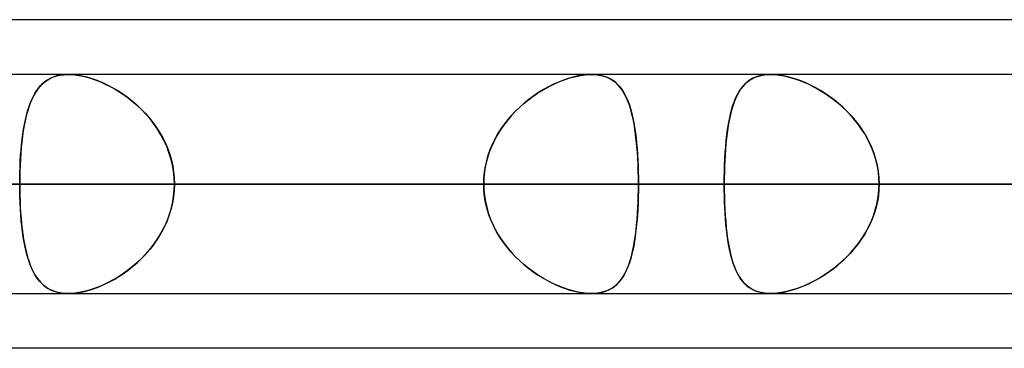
# Model space of a CAD drawing. Header units: millimetres. Extents: x -270 to 270, y -120 to 100.
# Tile 24 of 74: x -90 to -81, y -50 to -47. Entities that reach past the tile are written whole.
import ezdxf

# ---------------------------------------------------------------- set-up
doc = ezdxf.new("R2010")
doc.units = ezdxf.units.MM
doc.layers.add('MAIN-1', color=7, linetype='Continuous')
doc.layers.add('MAIN-2', color=7, linetype='Continuous')

msp = doc.modelspace()

# ---------------------------------------------------------------- linework, layer by layer
at = {"layer": 'MAIN-1'}
for p, q in [((-73.0349, -46.9775), (-138.4973, -46.9775)), ((138.299, -47.4813), (-138.299, -47.4813)), ((-89.2962, -47.4813), (-89.2951, -47.4812)), ((-89.2951, -47.4812), (-89.294, -47.4812)), ((-89.294, -47.4812), (-89.293, -47.4812)), ((-89.293, -47.4812), (-89.2919, -47.4812)), ((-89.2919, -47.4812), (-89.2908, -47.4812)), ((-89.2908, -47.4812), (-89.2898, -47.4812)), ((-138.9628, -48.4888), (138.9628, -48.4888)), ((-138.4234, -49.4963), (138.4234, -49.4963)), ((-89.2923, -49.4963), (-89.2928, -49.4962)), ((-89.2918, -49.4963), (-89.2923, -49.4963)), ((-89.2913, -49.4963), (-89.2918, -49.4963)), ((-89.2909, -49.4963), (-89.2913, -49.4963)), ((-89.2904, -49.4963), (-89.2909, -49.4963)), ((-89.2899, -49.4963), (-89.2904, -49.4963)), ((-72.5946, -50), (-139.2762, -50))]:
    msp.add_line(p, q, dxfattribs=at)
at = {"layer": 'MAIN-2'}
for p, q in [((-89.458, -47.5176), (-89.4852, -47.5331)), ((-89.4788, -47.5291), (-89.453, -47.5151)), ((-89.4287, -47.5047), (-89.458, -47.5176)), ((-89.453, -47.5151), (-89.4253, -47.5034)), ((-89.3971, -47.4945), (-89.4287, -47.5047)), ((-89.4253, -47.5034), (-89.3957, -47.4941)), ((-89.3633, -47.4871), (-89.3971, -47.4945)), ((-89.3957, -47.4941), (-89.3641, -47.4873)), ((-89.3641, -47.4873), (-89.3309, -47.483)), ((-89.3275, -47.4827), (-89.3633, -47.4871)), ((-89.3309, -47.483), (-89.2962, -47.4813)), ((-89.2899, -47.4812), (-89.3275, -47.4827)), ((-89.2493, -47.4828), (-89.2899, -47.4812)), ((-89.2898, -47.4812), (-89.252, -47.4826)), ((-89.252, -47.4826), (-89.2126, -47.4867)), ((-89.2069, -47.4875), (-89.2493, -47.4828)), ((-89.2126, -47.4867), (-89.1715, -47.4935)), ((-89.1628, -47.4953), (-89.2069, -47.4875)), ((-89.1715, -47.4935), (-89.1293, -47.5031)), ((-89.1172, -47.5062), (-89.1628, -47.4953)), ((-89.1293, -47.5031), (-89.0864, -47.5152)), ((-89.0709, -47.5201), (-89.1172, -47.5062)), ((-89.0864, -47.5152), (-89.043, -47.5297)), ((-89.0241, -47.5368), (-89.0709, -47.5201)), ((-84.6838, -47.5176), (-84.7292, -47.5331)), ((-84.7122, -47.527), (-84.6697, -47.5132)), ((-84.6391, -47.5047), (-84.6838, -47.5176)), ((-84.6697, -47.5132), (-84.6278, -47.5018)), ((-84.595, -47.4945), (-84.6391, -47.5047)), ((-84.6278, -47.5018), (-84.5865, -47.4928)), ((-84.552, -47.4871), (-84.595, -47.4945)), ((-84.5865, -47.4928), (-84.5465, -47.4864)), ((-84.5107, -47.4827), (-84.552, -47.4871)), ((-84.5465, -47.4864), (-84.5081, -47.4825)), ((-84.4713, -47.4812), (-84.5107, -47.4827)), ((-84.5081, -47.4825), (-84.4712, -47.4812)), ((-84.4327, -47.4828), (-84.4713, -47.4812)), ((-84.4712, -47.4812), (-84.4351, -47.4826)), ((-84.4351, -47.4826), (-84.4008, -47.4867)), ((-84.3961, -47.4875), (-84.4327, -47.4828)), ((-84.4008, -47.4867), (-84.3682, -47.4935)), ((-84.3616, -47.4953), (-84.3961, -47.4875)), ((-84.3682, -47.4935), (-84.3377, -47.5031)), ((-84.3294, -47.5062), (-84.3616, -47.4953)), ((-84.3377, -47.5031), (-84.3093, -47.5152)), ((-84.2997, -47.5201), (-84.3294, -47.5062)), ((-84.3093, -47.5152), (-84.2831, -47.5297)), ((-84.2723, -47.5368), (-84.2997, -47.5201)), ((-83.0182, -47.5369), (-82.991, -47.5202)), ((-82.9836, -47.5164), (-83.0101, -47.5315)), ((-82.991, -47.5202), (-82.9614, -47.5063)), ((-82.955, -47.5038), (-82.9836, -47.5164)), ((-82.9614, -47.5063), (-82.9293, -47.4954)), ((-82.9242, -47.494), (-82.955, -47.5038)), ((-82.9293, -47.4954), (-82.8948, -47.4875)), ((-82.8911, -47.4869), (-82.9242, -47.494)), ((-82.8948, -47.4875), (-82.8581, -47.4828)), ((-82.8561, -47.4826), (-82.8911, -47.4869)), ((-82.8581, -47.4828), (-82.8195, -47.4812)), ((-82.8195, -47.4812), (-82.8561, -47.4826)), ((-82.7822, -47.4825), (-82.8195, -47.4812)), ((-82.8195, -47.4812), (-82.7801, -47.4827)), ((-82.7434, -47.4865), (-82.7822, -47.4825)), ((-82.7801, -47.4827), (-82.7389, -47.4871)), ((-82.7031, -47.493), (-82.7434, -47.4865)), ((-82.7389, -47.4871), (-82.696, -47.4944)), ((-82.6615, -47.5021), (-82.7031, -47.493)), ((-82.696, -47.4944), (-82.6519, -47.5046)), ((-82.6192, -47.5137), (-82.6615, -47.5021)), ((-82.6519, -47.5046), (-82.6069, -47.5174)), ((-82.5763, -47.5276), (-82.6192, -47.5137)), ((-82.6069, -47.5174), (-82.5615, -47.5329)), ((-89.5827, -47.6308), (-89.5649, -47.6064)), ((-89.555, -47.5944), (-89.575, -47.6198)), ((-89.5649, -47.6064), (-89.5458, -47.5841)), ((-89.5335, -47.5716), (-89.555, -47.5944)), ((-89.5458, -47.5841), (-89.5251, -47.5637)), ((-89.5103, -47.5511), (-89.5335, -47.5716)), ((-89.5251, -47.5637), (-89.5028, -47.5453)), ((-89.4852, -47.5331), (-89.5103, -47.5511)), ((-89.5028, -47.5453), (-89.4788, -47.5291)), ((-89.043, -47.5297), (-88.9993, -47.5467)), ((-88.9771, -47.5562), (-89.0241, -47.5368)), ((-88.9993, -47.5467), (-88.9555, -47.566)), ((-88.9301, -47.5782), (-88.9771, -47.5562)), ((-88.9555, -47.566), (-88.9117, -47.5876)), ((-88.8833, -47.6028), (-88.9301, -47.5782)), ((-88.9117, -47.5876), (-88.8679, -47.6115)), ((-88.8371, -47.6298), (-88.8833, -47.6028)), ((-88.8679, -47.6115), (-88.8244, -47.6377)), ((-84.9256, -47.6279), (-84.8833, -47.6037)), ((-84.8662, -47.5944), (-84.9119, -47.6198)), ((-84.8833, -47.6037), (-84.8407, -47.5814)), ((-84.8205, -47.5716), (-84.8662, -47.5944)), ((-84.8407, -47.5814), (-84.7979, -47.5611)), ((-84.7748, -47.5511), (-84.8205, -47.5716)), ((-84.7979, -47.5611), (-84.755, -47.543)), ((-84.7292, -47.5331), (-84.7748, -47.5511)), ((-84.755, -47.543), (-84.7122, -47.527)), ((-84.2831, -47.5297), (-84.2588, -47.5467)), ((-84.2472, -47.5562), (-84.2723, -47.5368)), ((-84.2588, -47.5467), (-84.2363, -47.566)), ((-84.2241, -47.5782), (-84.2472, -47.5562)), ((-84.2363, -47.566), (-84.2156, -47.5876)), ((-84.2031, -47.6028), (-84.2241, -47.5782)), ((-84.2156, -47.5876), (-84.1965, -47.6115)), ((-84.1838, -47.6298), (-84.2031, -47.6028)), ((-84.1965, -47.6115), (-84.1788, -47.6377)), ((-83.1059, -47.6303), (-83.0868, -47.603)), ((-83.0777, -47.5917), (-83.0967, -47.6164)), ((-83.0868, -47.603), (-83.066, -47.5784)), ((-83.057, -47.5692), (-83.0777, -47.5917)), ((-83.066, -47.5784), (-83.0431, -47.5564)), ((-83.0345, -47.5491), (-83.057, -47.5692)), ((-83.0431, -47.5564), (-83.0182, -47.5369)), ((-83.0101, -47.5315), (-83.0345, -47.5491)), ((-82.5332, -47.5437), (-82.5763, -47.5276)), ((-82.5615, -47.5329), (-82.5157, -47.5508)), ((-82.4899, -47.562), (-82.5332, -47.5437)), ((-82.5157, -47.5508), (-82.4699, -47.5712)), ((-82.4467, -47.5824), (-82.4899, -47.562)), ((-82.4699, -47.5712), (-82.4242, -47.5939)), ((-82.4038, -47.6048), (-82.4467, -47.5824)), ((-82.4242, -47.5939), (-82.3785, -47.619)), ((-82.3613, -47.6291), (-82.4038, -47.6048)), ((-89.6289, -47.7164), (-89.6146, -47.6858)), ((-89.6105, -47.6778), (-89.6262, -47.7103)), ((-89.6146, -47.6858), (-89.5992, -47.6573)), ((-89.5934, -47.6476), (-89.6105, -47.6778)), ((-89.5992, -47.6573), (-89.5827, -47.6308)), ((-89.575, -47.6198), (-89.5934, -47.6476)), ((-88.7912, -47.6594), (-88.8371, -47.6298)), ((-88.8244, -47.6377), (-88.7813, -47.6661)), ((-88.7459, -47.6916), (-88.7912, -47.6594)), ((-88.7813, -47.6661), (-88.7388, -47.6969)), ((-88.7014, -47.7263), (-88.7459, -47.6916)), ((-88.7388, -47.6969), (-88.6971, -47.7298)), ((-85.0503, -47.7133), (-85.0093, -47.6828)), ((-85.0022, -47.6778), (-85.0464, -47.7103)), ((-85.0093, -47.6828), (-84.9676, -47.6543)), ((-84.9573, -47.6476), (-85.0022, -47.6778)), ((-84.9676, -47.6543), (-84.9256, -47.6279)), ((-84.9119, -47.6198), (-84.9573, -47.6476)), ((-84.1661, -47.6594), (-84.1838, -47.6298)), ((-84.1788, -47.6377), (-84.1625, -47.6661)), ((-84.1498, -47.6916), (-84.1661, -47.6594)), ((-84.1625, -47.6661), (-84.1474, -47.6969)), ((-84.135, -47.7263), (-84.1498, -47.6916)), ((-84.1474, -47.6969), (-84.1336, -47.7298)), ((-83.1445, -47.7038), (-83.1577, -47.7371)), ((-83.1541, -47.7275), (-83.1395, -47.6925)), ((-83.13, -47.6726), (-83.1445, -47.7038)), ((-83.1395, -47.6925), (-83.1235, -47.6601)), ((-83.1141, -47.6434), (-83.13, -47.6726)), ((-83.1235, -47.6601), (-83.1059, -47.6303)), ((-83.0967, -47.6164), (-83.1141, -47.6434)), ((-82.3785, -47.619), (-82.333, -47.6466)), ((-82.3191, -47.6555), (-82.3613, -47.6291)), ((-82.333, -47.6466), (-82.288, -47.6765)), ((-82.2773, -47.684), (-82.3191, -47.6555)), ((-82.288, -47.6765), (-82.2436, -47.7088)), ((-82.2362, -47.7145), (-82.2773, -47.684)), ((-89.6539, -47.7824), (-89.666, -47.8218)), ((-89.6656, -47.8201), (-89.6543, -47.7836)), ((-89.6543, -47.7836), (-89.6421, -47.749)), ((-89.6407, -47.7452), (-89.6539, -47.7824)), ((-89.6421, -47.749), (-89.6289, -47.7164)), ((-89.6262, -47.7103), (-89.6407, -47.7452)), ((-88.6581, -47.7635), (-88.7014, -47.7263)), ((-88.6971, -47.7298), (-88.6565, -47.7649)), ((-88.6161, -47.8032), (-88.6581, -47.7635)), ((-88.6565, -47.7649), (-88.6171, -47.8022)), ((-85.1316, -47.7824), (-85.1722, -47.8218)), ((-85.1676, -47.8171), (-85.1296, -47.7805)), ((-85.0896, -47.7452), (-85.1316, -47.7824)), ((-85.1296, -47.7805), (-85.0904, -47.7459)), ((-85.0904, -47.7459), (-85.0503, -47.7133)), ((-85.0464, -47.7103), (-85.0896, -47.7452)), ((-84.1214, -47.7635), (-84.135, -47.7263)), ((-84.1336, -47.7298), (-84.1209, -47.7649)), ((-84.109, -47.8032), (-84.1214, -47.7635)), ((-84.1209, -47.7649), (-84.1094, -47.8022)), ((-83.1697, -47.7723), (-83.1807, -47.8094)), ((-83.1795, -47.805), (-83.1674, -47.765)), ((-83.1577, -47.7371), (-83.1697, -47.7723)), ((-83.1674, -47.765), (-83.1541, -47.7275)), ((-82.2436, -47.7088), (-82.2001, -47.7435)), ((-82.1959, -47.7471), (-82.2362, -47.7145)), ((-82.2001, -47.7435), (-82.1578, -47.7805)), ((-82.1565, -47.7817), (-82.1959, -47.7471)), ((-82.1578, -47.7805), (-82.1169, -47.8197)), ((-82.1184, -47.8182), (-82.1565, -47.7817)), ((-89.6771, -47.8632), (-89.6871, -47.9067)), ((-89.6854, -47.899), (-89.6759, -47.8586)), ((-89.666, -47.8218), (-89.6771, -47.8632)), ((-89.6759, -47.8586), (-89.6656, -47.8201)), ((-88.6171, -47.8022), (-88.5793, -47.8414)), ((-88.5757, -47.8454), (-88.6161, -47.8032)), ((-88.5793, -47.8414), (-88.5432, -47.8826)), ((-88.5372, -47.8899), (-88.5757, -47.8454)), ((-88.5432, -47.8826), (-88.5091, -47.9256)), ((-85.2109, -47.8632), (-85.2477, -47.9067)), ((-85.2391, -47.8962), (-85.2042, -47.8557)), ((-85.1722, -47.8218), (-85.2109, -47.8632)), ((-85.2042, -47.8557), (-85.1676, -47.8171)), ((-84.1094, -47.8022), (-84.0988, -47.8414)), ((-84.0979, -47.8454), (-84.109, -47.8032)), ((-84.0988, -47.8414), (-84.0893, -47.8826)), ((-84.0877, -47.8899), (-84.0979, -47.8454)), ((-84.0893, -47.8826), (-84.0807, -47.9256)), ((-83.2001, -47.892), (-83.1904, -47.8474)), ((-83.1906, -47.8484), (-83.1996, -47.8892)), ((-83.1807, -47.8094), (-83.1906, -47.8484)), ((-83.1904, -47.8474), (-83.1795, -47.805)), ((-82.0817, -47.8567), (-82.1184, -47.8182)), ((-82.1169, -47.8197), (-82.0776, -47.8612)), ((-82.0465, -47.8971), (-82.0817, -47.8567)), ((-82.0776, -47.8612), (-82.0403, -47.9047)), ((-89.6961, -47.9521), (-89.7041, -47.9994)), ((-89.7017, -47.9847), (-89.694, -47.9411)), ((-89.6871, -47.9067), (-89.6961, -47.9521)), ((-89.694, -47.9411), (-89.6854, -47.899)), ((-88.5009, -47.9366), (-88.5372, -47.8899)), ((-88.5091, -47.9256), (-88.4772, -47.9703)), ((-88.4673, -47.9852), (-88.5009, -47.9366)), ((-88.4772, -47.9703), (-88.4476, -48.0167)), ((-85.2823, -47.9521), (-85.3144, -47.9994)), ((-85.3031, -47.9822), (-85.2722, -47.9384)), ((-85.2477, -47.9067), (-85.2823, -47.9521)), ((-85.2722, -47.9384), (-85.2391, -47.8962)), ((-84.0787, -47.9366), (-84.0877, -47.8899)), ((-84.0807, -47.9256), (-84.073, -47.9703)), ((-84.0707, -47.9852), (-84.0787, -47.9366)), ((-84.073, -47.9703), (-84.0661, -48.0167)), ((-83.2149, -47.976), (-83.2213, -48.0219)), ((-83.2166, -47.9874), (-83.2089, -47.9387)), ((-83.2077, -47.9318), (-83.2149, -47.976)), ((-83.2089, -47.9387), (-83.2001, -47.892)), ((-83.1996, -47.8892), (-83.2077, -47.9318)), ((-82.0133, -47.9393), (-82.0465, -47.8971)), ((-82.0403, -47.9047), (-82.0053, -47.9501)), ((-81.9821, -47.983), (-82.0133, -47.9393)), ((-82.0053, -47.9501), (-81.9726, -47.9975)), ((-89.7112, -48.0485), (-89.7174, -48.0994)), ((-89.7148, -48.0767), (-89.7086, -48.03)), ((-89.7041, -47.9994), (-89.7112, -48.0485)), ((-89.7086, -48.03), (-89.7017, -47.9847)), ((-88.4364, -48.0357), (-88.4673, -47.9852)), ((-88.4476, -48.0167), (-88.4204, -48.0647)), ((-88.4085, -48.088), (-88.4364, -48.0357)), ((-88.4204, -48.0647), (-88.3959, -48.1143)), ((-85.344, -48.0485), (-85.3708, -48.0994)), ((-85.3582, -48.0745), (-85.3319, -48.0276)), ((-85.3144, -47.9994), (-85.344, -48.0485)), ((-85.3319, -48.0276), (-85.3031, -47.9822)), ((-84.0636, -48.0357), (-84.0707, -47.9852)), ((-84.0661, -48.0167), (-84.0601, -48.0647)), ((-84.0575, -48.088), (-84.0636, -48.0357)), ((-84.0601, -48.0647), (-84.0548, -48.1143)), ((-83.227, -48.0694), (-83.2319, -48.1183)), ((-83.2292, -48.0901), (-83.2233, -48.0379)), ((-83.2213, -48.0219), (-83.227, -48.0694)), ((-83.2233, -48.0379), (-83.2166, -47.9874)), ((-81.9532, -48.0284), (-81.9821, -47.983)), ((-81.9726, -47.9975), (-81.9425, -48.0467)), ((-81.9268, -48.0752), (-81.9532, -48.0284)), ((-81.9425, -48.0467), (-81.9152, -48.0977)), ((-89.7228, -48.1518), (-89.7273, -48.2056)), ((-89.7248, -48.1745), (-89.7202, -48.1249)), ((-89.7174, -48.0994), (-89.7228, -48.1518)), ((-89.7202, -48.1249), (-89.7148, -48.0767)), ((-88.3837, -48.142), (-88.4085, -48.088)), ((-88.3959, -48.1143), (-88.3742, -48.1652)), ((-88.3623, -48.1976), (-88.3837, -48.142)), ((-85.3946, -48.1518), (-85.415, -48.2056)), ((-85.403, -48.1727), (-85.3819, -48.1229)), ((-85.3708, -48.0994), (-85.3946, -48.1518)), ((-85.3819, -48.1229), (-85.3582, -48.0745)), ((-84.0522, -48.142), (-84.0575, -48.088)), ((-84.0548, -48.1143), (-84.0502, -48.1652)), ((-84.0478, -48.1976), (-84.0522, -48.142)), ((-83.2383, -48.1994), (-83.2342, -48.144)), ((-83.2319, -48.1183), (-83.2361, -48.1685)), ((-83.2342, -48.144), (-83.2292, -48.0901)), ((-81.9029, -48.1236), (-81.9268, -48.0752)), ((-81.9152, -48.0977), (-81.891, -48.1504)), ((-81.8817, -48.1733), (-81.9029, -48.1236)), ((-81.891, -48.1504), (-81.8701, -48.2045)), ((-89.732, -48.2766), (-89.7288, -48.2251)), ((-89.7273, -48.2056), (-89.731, -48.2607)), ((-89.7288, -48.2251), (-89.7248, -48.1745)), ((-88.3742, -48.1652), (-88.3557, -48.2172)), ((-88.3445, -48.2544), (-88.3623, -48.1976)), ((-88.3557, -48.2172), (-88.3403, -48.2701)), ((-85.436, -48.2754), (-85.4211, -48.2237)), ((-85.415, -48.2056), (-85.4321, -48.2607)), ((-85.4211, -48.2237), (-85.403, -48.1727)), ((-84.0502, -48.1652), (-84.0464, -48.2172)), ((-84.0442, -48.2544), (-84.0478, -48.1976)), ((-84.0464, -48.2172), (-84.0433, -48.2701)), ((-83.2397, -48.2199), (-83.2426, -48.2724)), ((-83.2418, -48.2558), (-83.2383, -48.1994)), ((-83.2361, -48.1685), (-83.2397, -48.2199)), ((-81.8635, -48.2242), (-81.8817, -48.1733)), ((-81.8701, -48.2045), (-81.8528, -48.2597)), ((-81.8484, -48.2759), (-81.8635, -48.2242)), ((-89.7362, -48.3816), (-89.7344, -48.3288)), ((-89.7339, -48.3168), (-89.736, -48.3737)), ((-89.7344, -48.3288), (-89.732, -48.2766)), ((-89.731, -48.2607), (-89.7339, -48.3168)), ((-88.3306, -48.312), (-88.3445, -48.2544)), ((-88.3403, -48.2701), (-88.3282, -48.3238)), ((-88.3205, -48.3703), (-88.3306, -48.312)), ((-88.3282, -48.3238), (-88.3195, -48.3782)), ((-85.4563, -48.381), (-85.4478, -48.3279)), ((-85.4456, -48.3168), (-85.4553, -48.3737)), ((-85.4478, -48.3279), (-85.436, -48.2754)), ((-85.4321, -48.2607), (-85.4456, -48.3168)), ((-84.0414, -48.312), (-84.0442, -48.2544)), ((-84.0433, -48.2701), (-84.0409, -48.3238)), ((-84.0394, -48.3703), (-84.0414, -48.312)), ((-84.0409, -48.3238), (-84.0392, -48.3782)), ((-83.2448, -48.3258), (-83.2464, -48.3797)), ((-83.2462, -48.371), (-83.2444, -48.313)), ((-83.2426, -48.2724), (-83.2448, -48.3258)), ((-83.2444, -48.313), (-83.2418, -48.2558)), ((-81.8528, -48.2597), (-81.8391, -48.3158)), ((-81.8366, -48.3283), (-81.8484, -48.2759)), ((-81.8391, -48.3158), (-81.8292, -48.3728)), ((-81.828, -48.3813), (-81.8366, -48.3283)), ((-89.7372, -48.431), (-89.7376, -48.4888)), ((-89.7373, -48.4349), (-89.7362, -48.3816)), ((-89.736, -48.3737), (-89.7372, -48.431)), ((-88.3144, -48.4293), (-88.3205, -48.3703)), ((-88.3195, -48.3782), (-88.3141, -48.4332)), ((-88.3124, -48.4888), (-88.3144, -48.4293)), ((-85.4612, -48.431), (-85.4631, -48.4888)), ((-85.4614, -48.4346), (-85.4563, -48.381)), ((-85.4553, -48.3737), (-85.4612, -48.431)), ((-84.0383, -48.4293), (-84.0394, -48.3703)), ((-84.0392, -48.3782), (-84.0382, -48.4332)), ((-84.0379, -48.4888), (-84.0383, -48.4293)), ((-83.2477, -48.4888), (-83.2473, -48.4296)), ((-83.2473, -48.4296), (-83.2462, -48.371)), ((-83.2464, -48.3797), (-83.2473, -48.4341)), ((-81.8292, -48.3728), (-81.8231, -48.4305)), ((-81.8229, -48.4348), (-81.828, -48.3813)), ((-81.8231, -48.4305), (-81.8211, -48.4888)), ((138.9628, -48.4888), (-138.9628, -48.4888)), ((137.4307, -48.4888), (-137.4307, -48.4888)), ((-137.4307, -48.4888), (137.4307, -48.4888)), ((-127.7372, -48.4888), (127.7372, -48.4888)), ((127.7372, -48.4888), (-127.7372, -48.4888)), ((126.3116, -48.4888), (-126.3116, -48.4888)), ((-126.3116, -48.4888), (126.3116, -48.4888)), ((-116.6172, -48.4888), (116.6172, -48.4888)), ((116.6172, -48.4888), (-116.6172, -48.4888)), ((115.1915, -48.4888), (-115.1915, -48.4888)), ((-115.1915, -48.4888), (115.1915, -48.4888)), ((-108.2055, -48.4888), (-80.6678, -48.4888)), ((-80.6678, -48.4888), (-108.2055, -48.4888)), ((-79.0786, -48.4888), (-106.1905, -48.4888)), ((-106.1905, -48.4888), (-79.0786, -48.4888)), ((-105.496, -48.4888), (105.496, -48.4888)), ((105.496, -48.4888), (-105.496, -48.4888)), ((104.0701, -48.4888), (-104.0701, -48.4888)), ((-104.0701, -48.4888), (104.0701, -48.4888)), ((-85.4631, -48.4888), (-95.1545, -48.4888)), ((-95.1545, -48.4888), (-85.4631, -48.4888)), ((-94.373, -48.4888), (94.373, -48.4888)), ((94.373, -48.4888), (-94.373, -48.4888)), ((92.9468, -48.4888), (-92.9468, -48.4888)), ((-92.9468, -48.4888), (92.9468, -48.4888)), ((-92.9468, -48.4888), (-83.2477, -48.4888)), ((-83.2477, -48.4888), (-92.9468, -48.4888)), ((-80.6678, -48.4888), (-90.37, -48.4888)), ((-90.37, -48.4888), (-80.6678, -48.4888)), ((-89.7376, -48.4888), (-89.7373, -48.4349)), ((-89.7376, -48.4888), (-85.4631, -48.4888)), ((-89.7372, -48.5463), (-89.7376, -48.4888)), ((-89.7376, -48.4888), (-89.7373, -48.5429)), ((-85.4631, -48.4888), (-89.7376, -48.4888)), ((-88.3124, -48.4888), (-88.3144, -48.5482)), ((-88.3141, -48.4332), (-88.3124, -48.4888)), ((-88.3141, -48.5443), (-88.3124, -48.4888)), ((-84.0379, -48.4888), (-88.3124, -48.4888)), ((-88.3124, -48.4888), (-84.0379, -48.4888)), ((-88.3124, -48.4888), (-78.6202, -48.4888)), ((-78.6202, -48.4888), (-88.3124, -48.4888)), ((-85.4631, -48.4888), (-85.4614, -48.4346)), ((-85.4631, -48.4888), (-85.4614, -48.5429)), ((-85.4612, -48.5465), (-85.4631, -48.4888)), ((-84.0379, -48.4888), (-84.0383, -48.5482)), ((-84.0382, -48.4332), (-84.0379, -48.4888)), ((-84.0382, -48.5443), (-84.0379, -48.4888)), ((-74.3458, -48.4888), (-84.0379, -48.4888)), ((-84.0379, -48.4888), (-74.3458, -48.4888)), ((-83.2473, -48.4341), (-83.2477, -48.4888)), ((-83.2477, -48.4888), (83.2477, -48.4888)), ((-83.2473, -48.5434), (-83.2477, -48.4888)), ((-83.2477, -48.4888), (-83.2473, -48.5479)), ((83.2477, -48.4888), (-83.2477, -48.4888)), ((-81.8231, -48.547), (-81.8211, -48.4888)), ((-81.8211, -48.4888), (-81.8229, -48.4348)), ((-81.8211, -48.4888), (-81.8229, -48.5427)), ((81.8211, -48.4888), (-81.8211, -48.4888)), ((-81.8211, -48.4888), (81.8211, -48.4888)), ((-81.8211, -48.4888), (-72.1189, -48.4888)), ((-72.1189, -48.4888), (-81.8211, -48.4888)), ((-89.7373, -48.5429), (-89.7362, -48.5965)), ((-89.736, -48.6035), (-89.7372, -48.5463)), ((-89.7362, -48.5965), (-89.7344, -48.6496)), ((-89.7339, -48.6603), (-89.736, -48.6035)), ((-88.3205, -48.6072), (-88.3306, -48.6655)), ((-88.3282, -48.6537), (-88.3195, -48.5993)), ((-88.3144, -48.5482), (-88.3205, -48.6072)), ((-88.3195, -48.5993), (-88.3141, -48.5443)), ((-85.4614, -48.5429), (-85.4563, -48.5965)), ((-85.4553, -48.6038), (-85.4612, -48.5465)), ((-85.4563, -48.5965), (-85.4478, -48.6496)), ((-85.4456, -48.6607), (-85.4553, -48.6038)), ((-84.0394, -48.6072), (-84.0414, -48.6655)), ((-84.0409, -48.6537), (-84.0392, -48.5993)), ((-84.0383, -48.5482), (-84.0394, -48.6072)), ((-84.0392, -48.5993), (-84.0382, -48.5443)), ((-83.2464, -48.5978), (-83.2473, -48.5434)), ((-83.2473, -48.5479), (-83.2462, -48.6065)), ((-83.2448, -48.6517), (-83.2464, -48.5978)), ((-83.2462, -48.6065), (-83.2444, -48.6645)), ((-81.8391, -48.6617), (-81.8292, -48.6047)), ((-81.828, -48.5962), (-81.8366, -48.6492)), ((-81.8292, -48.6047), (-81.8231, -48.547)), ((-81.8229, -48.5427), (-81.828, -48.5962)), ((-89.7344, -48.6496), (-89.7319, -48.7021)), ((-89.7311, -48.7163), (-89.7339, -48.6603)), ((-89.7319, -48.7021), (-89.7287, -48.7538)), ((-88.3306, -48.6655), (-88.3445, -48.7231)), ((-88.3403, -48.7074), (-88.3282, -48.6537)), ((-85.4478, -48.6496), (-85.436, -48.7021)), ((-85.4321, -48.7169), (-85.4456, -48.6607)), ((-85.436, -48.7021), (-85.4211, -48.7538)), ((-84.0414, -48.6655), (-84.0442, -48.7231)), ((-84.0433, -48.7074), (-84.0409, -48.6537)), ((-83.2426, -48.7051), (-83.2448, -48.6517)), ((-83.2444, -48.6645), (-83.2418, -48.7217)), ((-81.8484, -48.7016), (-81.8635, -48.7533)), ((-81.8528, -48.7178), (-81.8391, -48.6617)), ((-81.8366, -48.6492), (-81.8484, -48.7016)), ((-89.7274, -48.7712), (-89.7311, -48.7163)), ((-89.7287, -48.7538), (-89.7247, -48.8048)), ((-89.7229, -48.8249), (-89.7274, -48.7712)), ((-88.3623, -48.7799), (-88.3837, -48.8355)), ((-88.3742, -48.8122), (-88.3557, -48.7603)), ((-88.3445, -48.7231), (-88.3623, -48.7799)), ((-88.3557, -48.7603), (-88.3403, -48.7074)), ((-85.415, -48.7719), (-85.4321, -48.7169)), ((-85.4211, -48.7538), (-85.403, -48.8048)), ((-85.3946, -48.8257), (-85.415, -48.7719)), ((-84.0478, -48.7799), (-84.0522, -48.8355)), ((-84.0502, -48.8122), (-84.0464, -48.7603)), ((-84.0442, -48.7231), (-84.0478, -48.7799)), ((-84.0464, -48.7603), (-84.0433, -48.7074)), ((-83.2397, -48.7576), (-83.2426, -48.7051)), ((-83.2418, -48.7217), (-83.2383, -48.7781)), ((-83.2361, -48.809), (-83.2397, -48.7576)), ((-83.2383, -48.7781), (-83.2342, -48.8335)), ((-81.891, -48.8271), (-81.8701, -48.773)), ((-81.8635, -48.7533), (-81.8817, -48.8042)), ((-81.8701, -48.773), (-81.8528, -48.7178)), ((-89.7247, -48.8048), (-89.72, -48.8546)), ((-89.7175, -48.8772), (-89.7229, -48.8249)), ((-89.72, -48.8546), (-89.7145, -48.903)), ((-89.7113, -48.9279), (-89.7175, -48.8772)), ((-88.4204, -48.9128), (-88.3959, -48.8632)), ((-88.3837, -48.8355), (-88.4085, -48.8895)), ((-88.3959, -48.8632), (-88.3742, -48.8122)), ((-85.403, -48.8048), (-85.3819, -48.8546)), ((-85.3708, -48.8781), (-85.3946, -48.8257)), ((-85.3819, -48.8546), (-85.3582, -48.903)), ((-85.344, -48.929), (-85.3708, -48.8781)), ((-84.0601, -48.9128), (-84.0548, -48.8632)), ((-84.0522, -48.8355), (-84.0575, -48.8895)), ((-84.0548, -48.8632), (-84.0502, -48.8122)), ((-83.2319, -48.8592), (-83.2361, -48.809)), ((-83.2342, -48.8335), (-83.2292, -48.8874)), ((-83.227, -48.9081), (-83.2319, -48.8592)), ((-81.9425, -48.9308), (-81.9152, -48.8798)), ((-81.9029, -48.8539), (-81.9268, -48.9023)), ((-81.9152, -48.8798), (-81.891, -48.8271)), ((-81.8817, -48.8042), (-81.9029, -48.8539)), ((-89.7145, -48.903), (-89.7083, -48.9499)), ((-89.7043, -48.977), (-89.7113, -48.9279)), ((-89.7083, -48.9499), (-89.7013, -48.9953)), ((-88.4772, -49.0072), (-88.4476, -48.9608)), ((-88.4364, -48.9418), (-88.4673, -48.9923)), ((-88.4476, -48.9608), (-88.4204, -48.9128)), ((-88.4085, -48.8895), (-88.4364, -48.9418)), ((-85.3582, -48.903), (-85.3319, -48.9499)), ((-85.3144, -48.9781), (-85.344, -48.929)), ((-85.3319, -48.9499), (-85.3031, -48.9953)), ((-84.073, -49.0072), (-84.0661, -48.9608)), ((-84.0636, -48.9418), (-84.0707, -48.9923)), ((-84.0661, -48.9608), (-84.0601, -48.9128)), ((-84.0575, -48.8895), (-84.0636, -48.9418)), ((-83.2292, -48.8874), (-83.2233, -48.9396)), ((-83.2213, -48.9556), (-83.227, -48.9081)), ((-83.2233, -48.9396), (-83.2166, -48.9901)), ((-83.2149, -49.0015), (-83.2213, -48.9556)), ((-81.9532, -48.9491), (-81.9821, -48.9945)), ((-81.9726, -48.98), (-81.9425, -48.9308)), ((-81.9268, -48.9023), (-81.9532, -48.9491)), ((-89.6963, -49.0242), (-89.7043, -48.977)), ((-89.7013, -48.9953), (-89.6935, -49.0391)), ((-89.6873, -49.0695), (-89.6963, -49.0242)), ((-89.6935, -49.0391), (-89.6848, -49.0813)), ((-88.5432, -49.0949), (-88.5091, -49.0519)), ((-88.5009, -49.0409), (-88.5372, -49.0876)), ((-88.5091, -49.0519), (-88.4772, -49.0072)), ((-88.4673, -48.9923), (-88.5009, -49.0409)), ((-85.2823, -49.0254), (-85.3144, -48.9781)), ((-85.3031, -48.9953), (-85.2722, -49.0391)), ((-85.2477, -49.0708), (-85.2823, -49.0254)), ((-85.2722, -49.0391), (-85.2391, -49.0813)), ((-84.0893, -49.0949), (-84.0807, -49.0519)), ((-84.0787, -49.0409), (-84.0877, -49.0876)), ((-84.0807, -49.0519), (-84.073, -49.0072)), ((-84.0707, -48.9923), (-84.0787, -49.0409)), ((-83.2166, -48.9901), (-83.2089, -49.0388)), ((-83.2077, -49.0457), (-83.2149, -49.0015)), ((-83.2089, -49.0388), (-83.2001, -49.0855)), ((-83.1996, -49.0883), (-83.2077, -49.0457)), ((-82.0133, -49.0382), (-82.0465, -49.0804)), ((-82.0403, -49.0728), (-82.0053, -49.0274)), ((-81.9821, -48.9945), (-82.0133, -49.0382)), ((-82.0053, -49.0274), (-81.9726, -48.98)), ((-89.6774, -49.1129), (-89.6873, -49.0695)), ((-89.6848, -49.0813), (-89.6752, -49.1218)), ((-89.6664, -49.1544), (-89.6774, -49.1129)), ((-89.6752, -49.1218), (-89.6647, -49.1604)), ((-89.6544, -49.1937), (-89.6664, -49.1544)), ((-88.6171, -49.1753), (-88.5793, -49.136)), ((-88.5757, -49.1321), (-88.6161, -49.1743)), ((-88.5793, -49.136), (-88.5432, -49.0949)), ((-88.5372, -49.0876), (-88.5757, -49.1321)), ((-85.2109, -49.1143), (-85.2477, -49.0708)), ((-85.2391, -49.0813), (-85.2042, -49.1218)), ((-85.1722, -49.1557), (-85.2109, -49.1143)), ((-85.2042, -49.1218), (-85.1676, -49.1604)), ((-85.1316, -49.1951), (-85.1722, -49.1557)), ((-84.1094, -49.1753), (-84.0988, -49.136)), ((-84.0979, -49.1321), (-84.109, -49.1743)), ((-84.0988, -49.136), (-84.0893, -49.0949)), ((-84.0877, -49.0876), (-84.0979, -49.1321)), ((-83.2001, -49.0855), (-83.1904, -49.1301)), ((-83.1906, -49.1291), (-83.1996, -49.0883)), ((-83.1807, -49.1681), (-83.1906, -49.1291)), ((-83.1904, -49.1301), (-83.1795, -49.1725)), ((-82.1578, -49.197), (-82.1169, -49.1578)), ((-82.0817, -49.1208), (-82.1184, -49.1593)), ((-82.1169, -49.1578), (-82.0776, -49.1163)), ((-82.0465, -49.0804), (-82.0817, -49.1208)), ((-82.0776, -49.1163), (-82.0403, -49.0728)), ((-89.6647, -49.1604), (-89.6533, -49.197)), ((-89.6412, -49.2309), (-89.6544, -49.1937)), ((-89.6533, -49.197), (-89.6409, -49.2316)), ((-89.6268, -49.2658), (-89.6412, -49.2309)), ((-89.6409, -49.2316), (-89.6275, -49.2642)), ((-88.7388, -49.2806), (-88.6971, -49.2477)), ((-88.6581, -49.214), (-88.7014, -49.2512)), ((-88.6971, -49.2477), (-88.6565, -49.2126)), ((-88.6161, -49.1743), (-88.6581, -49.214)), ((-88.6565, -49.2126), (-88.6171, -49.1753)), ((-85.1676, -49.1604), (-85.1296, -49.197)), ((-85.0896, -49.2323), (-85.1316, -49.1951)), ((-85.1296, -49.197), (-85.0904, -49.2316)), ((-85.0904, -49.2316), (-85.0503, -49.2642)), ((-85.0464, -49.2672), (-85.0896, -49.2323)), ((-84.1474, -49.2806), (-84.1336, -49.2477)), ((-84.1214, -49.214), (-84.135, -49.2512)), ((-84.1336, -49.2477), (-84.1209, -49.2126)), ((-84.109, -49.1743), (-84.1214, -49.214)), ((-84.1209, -49.2126), (-84.1094, -49.1753)), ((-83.1697, -49.2052), (-83.1807, -49.1681)), ((-83.1795, -49.1725), (-83.1674, -49.2125)), ((-83.1577, -49.2404), (-83.1697, -49.2052)), ((-83.1674, -49.2125), (-83.1541, -49.25)), ((-83.1445, -49.2737), (-83.1577, -49.2404)), ((-82.2436, -49.2687), (-82.2001, -49.234)), ((-82.1959, -49.2304), (-82.2362, -49.263)), ((-82.2001, -49.234), (-82.1578, -49.197)), ((-82.1565, -49.1958), (-82.1959, -49.2304)), ((-82.1184, -49.1593), (-82.1565, -49.1958)), ((-89.6275, -49.2642), (-89.6131, -49.2947)), ((-89.6112, -49.2984), (-89.6268, -49.2658)), ((-89.6131, -49.2947), (-89.5975, -49.3232)), ((-89.5942, -49.3286), (-89.6112, -49.2984)), ((-89.5975, -49.3232), (-89.5807, -49.3496)), ((-89.5759, -49.3564), (-89.5942, -49.3286)), ((-88.7912, -49.3181), (-88.8371, -49.3477)), ((-88.8244, -49.3398), (-88.7813, -49.3114)), ((-88.7459, -49.2859), (-88.7912, -49.3181)), ((-88.7813, -49.3114), (-88.7388, -49.2806)), ((-88.7014, -49.2512), (-88.7459, -49.2859)), ((-85.0503, -49.2642), (-85.0093, -49.2947)), ((-85.0022, -49.2997), (-85.0464, -49.2672)), ((-85.0093, -49.2947), (-84.9676, -49.3232)), ((-84.9573, -49.3299), (-85.0022, -49.2997)), ((-84.9676, -49.3232), (-84.9256, -49.3496)), ((-84.9119, -49.3577), (-84.9573, -49.3299)), ((-84.1661, -49.3181), (-84.1838, -49.3477)), ((-84.1788, -49.3398), (-84.1625, -49.3114)), ((-84.1498, -49.2859), (-84.1661, -49.3181)), ((-84.1625, -49.3114), (-84.1474, -49.2806)), ((-84.135, -49.2512), (-84.1498, -49.2859)), ((-83.1541, -49.25), (-83.1395, -49.285)), ((-83.13, -49.3049), (-83.1445, -49.2737)), ((-83.1395, -49.285), (-83.1235, -49.3174)), ((-83.1141, -49.3341), (-83.13, -49.3049)), ((-83.1235, -49.3174), (-83.1059, -49.3472)), ((-83.0967, -49.3611), (-83.1141, -49.3341)), ((-82.3785, -49.3585), (-82.333, -49.3309)), ((-82.3191, -49.322), (-82.3613, -49.3484)), ((-82.333, -49.3309), (-82.288, -49.301)), ((-82.2773, -49.2935), (-82.3191, -49.322)), ((-82.288, -49.301), (-82.2436, -49.2687)), ((-82.2362, -49.263), (-82.2773, -49.2935)), ((-89.5807, -49.3496), (-89.5627, -49.3738)), ((-89.5561, -49.3818), (-89.5759, -49.3564)), ((-89.5627, -49.3738), (-89.5433, -49.3961)), ((-89.5347, -49.4048), (-89.5561, -49.3818)), ((-89.5433, -49.3961), (-89.5223, -49.4164)), ((-89.5117, -49.4253), (-89.5347, -49.4048)), ((-89.5223, -49.4164), (-89.4996, -49.4345)), ((-89.4867, -49.4434), (-89.5117, -49.4253)), ((-88.9771, -49.4213), (-89.0241, -49.4407)), ((-88.9993, -49.4308), (-88.9555, -49.4115)), ((-88.9301, -49.3993), (-88.9771, -49.4213)), ((-88.9555, -49.4115), (-88.9117, -49.3899)), ((-88.8833, -49.3747), (-88.9301, -49.3993)), ((-88.9117, -49.3899), (-88.8679, -49.366)), ((-88.8371, -49.3477), (-88.8833, -49.3747)), ((-88.8679, -49.366), (-88.8244, -49.3398)), ((-84.9256, -49.3496), (-84.8833, -49.3738)), ((-84.8662, -49.3831), (-84.9119, -49.3577)), ((-84.8833, -49.3738), (-84.8407, -49.3961)), ((-84.8205, -49.4059), (-84.8662, -49.3831)), ((-84.8407, -49.3961), (-84.7979, -49.4164)), ((-84.7748, -49.4264), (-84.8205, -49.4059)), ((-84.7979, -49.4164), (-84.755, -49.4345)), ((-84.7292, -49.4444), (-84.7748, -49.4264)), ((-84.2472, -49.4213), (-84.2723, -49.4407)), ((-84.2588, -49.4308), (-84.2363, -49.4115)), ((-84.2241, -49.3993), (-84.2472, -49.4213)), ((-84.2363, -49.4115), (-84.2156, -49.3899)), ((-84.2031, -49.3747), (-84.2241, -49.3993)), ((-84.2156, -49.3899), (-84.1965, -49.366)), ((-84.1838, -49.3477), (-84.2031, -49.3747)), ((-84.1965, -49.366), (-84.1788, -49.3398)), ((-83.1059, -49.3472), (-83.0868, -49.3745)), ((-83.0777, -49.3858), (-83.0967, -49.3611)), ((-83.0868, -49.3745), (-83.066, -49.3991)), ((-83.057, -49.4083), (-83.0777, -49.3858)), ((-83.066, -49.3991), (-83.0431, -49.4211)), ((-83.0345, -49.4284), (-83.057, -49.4083)), ((-83.0431, -49.4211), (-83.0182, -49.4406)), ((-83.0101, -49.446), (-83.0345, -49.4284)), ((-82.5615, -49.4446), (-82.5157, -49.4267)), ((-82.4899, -49.4155), (-82.5332, -49.4338)), ((-82.5157, -49.4267), (-82.4699, -49.4063)), ((-82.4467, -49.3951), (-82.4899, -49.4155)), ((-82.4699, -49.4063), (-82.4242, -49.3836)), ((-82.4038, -49.3727), (-82.4467, -49.3951)), ((-82.4242, -49.3836), (-82.3785, -49.3585)), ((-82.3613, -49.3484), (-82.4038, -49.3727)), ((-89.4996, -49.4345), (-89.4753, -49.4505)), ((-89.4597, -49.459), (-89.4867, -49.4434)), ((-89.4753, -49.4505), (-89.449, -49.4643)), ((-89.4306, -49.4721), (-89.4597, -49.459)), ((-89.449, -49.4643), (-89.4209, -49.4757)), ((-89.3993, -49.4824), (-89.4306, -49.4721)), ((-89.4209, -49.4757), (-89.3907, -49.4847)), ((-89.3657, -49.49), (-89.3993, -49.4824)), ((-89.3907, -49.4847), (-89.3587, -49.4911)), ((-89.3301, -49.4946), (-89.3657, -49.49)), ((-89.3587, -49.4911), (-89.3251, -49.495)), ((-89.2928, -49.4962), (-89.3301, -49.4946)), ((-89.3251, -49.495), (-89.2898, -49.4963)), ((-89.2493, -49.4947), (-89.2899, -49.4963)), ((-89.2898, -49.4963), (-89.252, -49.4949)), ((-89.252, -49.4949), (-89.2126, -49.4908)), ((-89.2069, -49.49), (-89.2493, -49.4947)), ((-89.2126, -49.4908), (-89.1715, -49.4839)), ((-89.1628, -49.4822), (-89.2069, -49.49)), ((-89.1715, -49.4839), (-89.1293, -49.4744)), ((-89.1172, -49.4713), (-89.1628, -49.4822)), ((-89.1293, -49.4744), (-89.0864, -49.4623)), ((-89.0709, -49.4574), (-89.1172, -49.4713)), ((-89.0864, -49.4623), (-89.043, -49.4478)), ((-89.0241, -49.4407), (-89.0709, -49.4574)), ((-89.043, -49.4478), (-88.9993, -49.4308)), ((-84.755, -49.4345), (-84.7122, -49.4505)), ((-84.6838, -49.4599), (-84.7292, -49.4444)), ((-84.7122, -49.4505), (-84.6697, -49.4643)), ((-84.6391, -49.4728), (-84.6838, -49.4599)), ((-84.6697, -49.4643), (-84.6278, -49.4757)), ((-84.595, -49.483), (-84.6391, -49.4728)), ((-84.6278, -49.4757), (-84.5865, -49.4847)), ((-84.552, -49.4904), (-84.595, -49.483)), ((-84.5865, -49.4847), (-84.5465, -49.4911)), ((-84.5107, -49.4948), (-84.552, -49.4904)), ((-84.5465, -49.4911), (-84.5081, -49.495)), ((-84.4713, -49.4963), (-84.5107, -49.4948)), ((-84.5081, -49.495), (-84.4712, -49.4963)), ((-84.4327, -49.4947), (-84.4713, -49.4963)), ((-84.4712, -49.4963), (-84.4351, -49.4949)), ((-84.4351, -49.4949), (-84.4008, -49.4908)), ((-84.3961, -49.49), (-84.4327, -49.4947)), ((-84.4008, -49.4908), (-84.3682, -49.4839)), ((-84.3616, -49.4822), (-84.3961, -49.49)), ((-84.3682, -49.4839), (-84.3377, -49.4744)), ((-84.3294, -49.4713), (-84.3616, -49.4822)), ((-84.3377, -49.4744), (-84.3093, -49.4623)), ((-84.2997, -49.4574), (-84.3294, -49.4713)), ((-84.3093, -49.4623), (-84.2831, -49.4478)), ((-84.2723, -49.4407), (-84.2997, -49.4574)), ((-84.2831, -49.4478), (-84.2588, -49.4308)), ((-83.0182, -49.4406), (-82.991, -49.4573)), ((-82.9836, -49.4611), (-83.0101, -49.446)), ((-82.991, -49.4573), (-82.9614, -49.4712)), ((-82.955, -49.4737), (-82.9836, -49.4611)), ((-82.9614, -49.4712), (-82.9293, -49.4821)), ((-82.9242, -49.4835), (-82.955, -49.4737)), ((-82.9293, -49.4821), (-82.8948, -49.49)), ((-82.8911, -49.4906), (-82.9242, -49.4835)), ((-82.8948, -49.49), (-82.8581, -49.4947)), ((-82.8561, -49.4949), (-82.8911, -49.4906)), ((-82.8581, -49.4947), (-82.8195, -49.4963)), ((-82.8195, -49.4963), (-82.8561, -49.4949)), ((-82.8195, -49.4963), (-82.7801, -49.4948)), ((-82.7822, -49.495), (-82.8195, -49.4963)), ((-82.7434, -49.491), (-82.7822, -49.495)), ((-82.7801, -49.4948), (-82.7389, -49.4904)), ((-82.7031, -49.4845), (-82.7434, -49.491)), ((-82.7389, -49.4904), (-82.696, -49.4831)), ((-82.6615, -49.4754), (-82.7031, -49.4845)), ((-82.696, -49.4831), (-82.6519, -49.4729)), ((-82.6192, -49.4638), (-82.6615, -49.4754)), ((-82.6519, -49.4729), (-82.6069, -49.4601)), ((-82.5763, -49.4499), (-82.6192, -49.4638)), ((-82.6069, -49.4601), (-82.5615, -49.4446)), ((-82.5332, -49.4338), (-82.5763, -49.4499))]:
    msp.add_line(p, q, dxfattribs=at)

doc.saveas('drawing.dxf')
